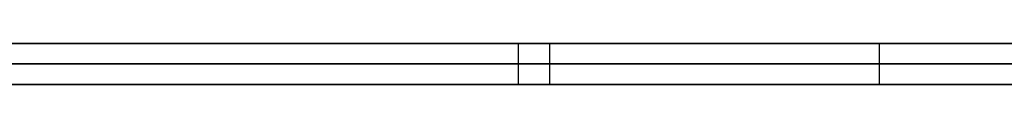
# Model space of a CAD drawing. Extents: x -3.09 to 3.09, y -0.36 to 1.94.
# Tile 128 of 168: x -0.377898 to -0.368293, y 1.8416 to 1.842. Entities that reach past the tile are written whole.
import ezdxf

# ---------------------------------------------------------------- set-up
doc = ezdxf.new("R2010")
doc.units = 0
doc.layers.get('0').update_dxf_attribs({"linetype": 'CONTINUOUS'})

# ---------------------------------------------------------------- blocks, each defined once
blk = doc.blocks.new('*U1')
at = {"extrusion": (0, 1, 0)}
for p, q in [((-3.01875, 1.842, 0.83), (3.01875, 1.842, 0.83)), ((3.01875, 1.842, -0.83), (-3.01875, 1.842, -0.83)), ((-2.92375, 1.842, -0.815), (2.92375, 1.842, -0.815)), ((2.92375, 1.842, 0.815), (-2.92375, 1.842, 0.815)), ((2.92375, 1.842, -0.7525), (-2.92375, 1.842, -0.7525)), ((-2.92375, 1.842, 0.7525), (2.92375, 1.842, 0.7525)), ((-2.45875, 1.842, -0.25), (-0.01875, 1.842, -0.25)), ((-0.01875, 1.842, 0.25), (-2.45875, 1.842, 0.25)), ((-0.3392372, 1.842, 0.5110608), (-0.4025026, 1.842, 0.5110608)), ((-0.3891964, 1.842, 0.499224), (-0.3392372, 1.842, 0.499224)), ((-2.45875, 1.8418, 0.25), (-0.01875, 1.8418, 0.25)), ((-0.01875, 1.8418, -0.25), (-2.45875, 1.8418, -0.25)), ((2.92375, 1.8416, -0.815), (-2.92375, 1.8416, -0.815)), ((-2.92375, 1.8416, 0.815), (2.92375, 1.8416, 0.815)), ((2.92375, 1.8416, -0.7525), (-2.92375, 1.8416, -0.7525)), ((-2.92375, 1.8416, 0.7525), (2.92375, 1.8416, 0.7525)), ((-0.4025026, 1.8416, 0.5110608), (-0.3392372, 1.8416, 0.5110608)), ((-0.3392372, 1.8416, 0.499224), (-0.3891964, 1.8416, 0.499224))]:
    blk.add_line(p, q, dxfattribs=at)
at = {"extrusion": (0, 0, -1)}
for p, q in [((-3.01875, 1.842, 0.83), (3.01875, 1.842, 0.83)), ((2.92375, 1.842, -0.7525), (-2.92375, 1.842, -0.7525)), ((2.92375, 1.842, 0.815), (-2.92375, 1.842, 0.815)), ((-0.01875, 1.842, 0.25), (-2.45875, 1.842, 0.25)), ((-0.3392372, 1.842, 0.5110608), (-0.4025026, 1.842, 0.5110608)), ((-2.45875, 1.8418, 0.25), (-0.01875, 1.8418, 0.25)), ((2.92375, 1.8416, -0.7525), (-2.92375, 1.8416, -0.7525)), ((-2.92375, 1.8416, 0.815), (2.92375, 1.8416, 0.815)), ((-0.4025026, 1.8416, 0.5110608), (-0.3392372, 1.8416, 0.5110608))]:
    blk.add_line(p, q, dxfattribs=at)
for p, q in [((3.01875, 1.842, -0.83), (-3.01875, 1.842, -0.83)), ((-2.92375, 1.842, 0.7525), (2.92375, 1.842, 0.7525)), ((-2.92375, 1.842, -0.815), (2.92375, 1.842, -0.815)), ((-2.45875, 1.842, -0.25), (-0.01875, 1.842, -0.25)), ((-0.3891964, 1.842, 0.499224), (-0.3392372, 1.842, 0.499224)), ((-0.3730353, 1.842, -0.5127201), (-0.3730353, 1.8416, -0.5127201)), ((-0.3730353, 1.842, -0.5127201), (-0.3730353, 1.8416, -0.5127201)), ((-0.3727291, 1.842, -0.4675573), (-0.3727291, 1.8416, -0.4675573)), ((-0.3727291, 1.842, -0.4675573), (-0.3727291, 1.8416, -0.4675573)), ((-0.3695141, 1.842, -0.5442576), (-0.3695141, 1.8416, -0.5442576)), ((-0.3695141, 1.842, -0.5442576), (-0.3695141, 1.8416, -0.5442576)), ((-0.01875, 1.8418, -0.25), (-2.45875, 1.8418, -0.25)), ((-2.92375, 1.8416, 0.7525), (2.92375, 1.8416, 0.7525)), ((2.92375, 1.8416, -0.815), (-2.92375, 1.8416, -0.815)), ((-0.3392372, 1.8416, 0.499224), (-0.3891964, 1.8416, 0.499224))]:
    blk.add_line(p, q)
for points in [[(-0.368263, 1.842, -0.345849), (-0.368998, 1.842, -0.345854), (-0.369731, 1.842, -0.345863), (-0.37046, 1.842, -0.345876), (-0.371185, 1.842, -0.345892), (-0.371908, 1.842, -0.345912), (-0.372627, 1.842, -0.345936), (-0.373342, 1.842, -0.345963), (-0.374055, 1.842, -0.345993), (-0.374764, 1.842, -0.346028), (-0.37547, 1.842, -0.346066), (-0.376172, 1.842, -0.346107), (-0.376871, 1.842, -0.346152), (-0.377567, 1.842, -0.346201), (-0.378259, 1.842, -0.346253)], [(-0.368263, 1.842, -0.345849), (-0.368998, 1.842, -0.345854), (-0.369731, 1.842, -0.345863), (-0.37046, 1.842, -0.345876), (-0.371185, 1.842, -0.345892), (-0.371908, 1.842, -0.345912), (-0.372627, 1.842, -0.345936), (-0.373342, 1.842, -0.345963), (-0.374055, 1.842, -0.345993), (-0.374764, 1.842, -0.346028), (-0.37547, 1.842, -0.346066), (-0.376172, 1.842, -0.346107), (-0.376871, 1.842, -0.346152), (-0.377567, 1.842, -0.346201), (-0.378259, 1.842, -0.346253)], [(-0.378137, 1.842, -0.544027), (-0.377439, 1.842, -0.544064), (-0.376737, 1.842, -0.544097), (-0.376031, 1.842, -0.544128), (-0.375321, 1.842, -0.544155), (-0.374608, 1.842, -0.544179), (-0.373892, 1.842, -0.5442), (-0.373171, 1.842, -0.544217), (-0.372447, 1.842, -0.544232), (-0.371719, 1.842, -0.544243), (-0.370988, 1.842, -0.544251), (-0.370253, 1.842, -0.544256), (-0.369514, 1.842, -0.544258)], [(-0.378137, 1.842, -0.544027), (-0.377439, 1.842, -0.544064), (-0.376737, 1.842, -0.544097), (-0.376031, 1.842, -0.544128), (-0.375321, 1.842, -0.544155), (-0.374608, 1.842, -0.544179), (-0.373892, 1.842, -0.5442), (-0.373171, 1.842, -0.544217), (-0.372447, 1.842, -0.544232), (-0.371719, 1.842, -0.544243), (-0.370988, 1.842, -0.544251), (-0.370253, 1.842, -0.544256), (-0.369514, 1.842, -0.544258)], [(-0.3781, 1.842, -0.37995), (-0.377762, 1.842, -0.379889), (-0.377423, 1.842, -0.379828), (-0.377081, 1.842, -0.37977), (-0.376738, 1.842, -0.379713), (-0.376392, 1.842, -0.379658), (-0.376045, 1.842, -0.379605), (-0.375695, 1.842, -0.379553), (-0.375343, 1.842, -0.379503), (-0.37499, 1.842, -0.379454), (-0.374634, 1.842, -0.379407), (-0.374276, 1.842, -0.379362), (-0.373917, 1.842, -0.379318), (-0.373555, 1.842, -0.379277), (-0.373191, 1.842, -0.379236), (-0.372825, 1.842, -0.379198), (-0.372457, 1.842, -0.379161), (-0.372087, 1.842, -0.379125), (-0.371715, 1.842, -0.379091), (-0.371341, 1.842, -0.379059), (-0.370965, 1.842, -0.379029), (-0.370587, 1.842, -0.379), (-0.370207, 1.842, -0.378973), (-0.369825, 1.842, -0.378948), (-0.369441, 1.842, -0.378924), (-0.369055, 1.842, -0.378901), (-0.368666, 1.842, -0.378881), (-0.368276, 1.842, -0.378862)], [(-0.3781, 1.842, -0.37995), (-0.377762, 1.842, -0.379889), (-0.377423, 1.842, -0.379828), (-0.377081, 1.842, -0.37977), (-0.376738, 1.842, -0.379713), (-0.376392, 1.842, -0.379658), (-0.376045, 1.842, -0.379605), (-0.375695, 1.842, -0.379553), (-0.375343, 1.842, -0.379503), (-0.37499, 1.842, -0.379454), (-0.374634, 1.842, -0.379407), (-0.374276, 1.842, -0.379362), (-0.373917, 1.842, -0.379318), (-0.373555, 1.842, -0.379277), (-0.373191, 1.842, -0.379236), (-0.372825, 1.842, -0.379198), (-0.372457, 1.842, -0.379161), (-0.372087, 1.842, -0.379125), (-0.371715, 1.842, -0.379091), (-0.371341, 1.842, -0.379059), (-0.370965, 1.842, -0.379029), (-0.370587, 1.842, -0.379), (-0.370207, 1.842, -0.378973), (-0.369825, 1.842, -0.378948), (-0.369441, 1.842, -0.378924), (-0.369055, 1.842, -0.378901), (-0.368666, 1.842, -0.378881), (-0.368276, 1.842, -0.378862)], [(-0.378032, 1.842, -0.468888), (-0.37757, 1.842, -0.468762), (-0.377103, 1.842, -0.468637), (-0.376633, 1.842, -0.468513), (-0.376159, 1.842, -0.468391), (-0.375681, 1.842, -0.468269), (-0.375199, 1.842, -0.468148), (-0.374713, 1.842, -0.468028), (-0.374223, 1.842, -0.467909), (-0.373729, 1.842, -0.467791), (-0.373231, 1.842, -0.467673), (-0.372729, 1.842, -0.467557)], [(-0.373035, 1.842, -0.51272), (-0.373352, 1.842, -0.512719), (-0.373667, 1.842, -0.512717), (-0.373981, 1.842, -0.512714), (-0.374293, 1.842, -0.51271), (-0.374603, 1.842, -0.512704), (-0.374913, 1.842, -0.512697), (-0.37522, 1.842, -0.512688), (-0.375526, 1.842, -0.512678), (-0.375831, 1.842, -0.512667), (-0.376134, 1.842, -0.512655), (-0.376435, 1.842, -0.512641), (-0.376735, 1.842, -0.512626), (-0.377034, 1.842, -0.512609), (-0.377331, 1.842, -0.512592), (-0.377626, 1.842, -0.512573), (-0.37792, 1.842, -0.512553)], [(-0.373035, 1.842, -0.51272), (-0.373352, 1.842, -0.512719), (-0.373667, 1.842, -0.512717), (-0.373981, 1.842, -0.512714), (-0.374293, 1.842, -0.51271), (-0.374603, 1.842, -0.512704), (-0.374913, 1.842, -0.512697), (-0.37522, 1.842, -0.512688), (-0.375526, 1.842, -0.512678), (-0.375831, 1.842, -0.512667), (-0.376134, 1.842, -0.512655), (-0.376435, 1.842, -0.512641), (-0.376735, 1.842, -0.512626), (-0.377034, 1.842, -0.512609), (-0.377331, 1.842, -0.512592), (-0.377626, 1.842, -0.512573), (-0.37792, 1.842, -0.512553)], [(-0.378032, 1.842, -0.468888), (-0.37757, 1.842, -0.468762), (-0.377103, 1.842, -0.468637), (-0.376633, 1.842, -0.468513), (-0.376159, 1.842, -0.468391), (-0.375681, 1.842, -0.468269), (-0.375199, 1.842, -0.468148), (-0.374713, 1.842, -0.468028), (-0.374223, 1.842, -0.467909), (-0.373729, 1.842, -0.467791), (-0.373231, 1.842, -0.467673), (-0.372729, 1.842, -0.467557)], [(-0.368083, 1.842, -0.42821), (-0.368768, 1.842, -0.428399), (-0.36946, 1.842, -0.428587), (-0.370158, 1.842, -0.428775), (-0.370862, 1.842, -0.428962), (-0.371572, 1.842, -0.429148), (-0.372288, 1.842, -0.429333), (-0.37301, 1.842, -0.429517), (-0.373738, 1.842, -0.429701), (-0.374472, 1.842, -0.429884), (-0.375213, 1.842, -0.430067), (-0.375959, 1.842, -0.430248), (-0.376712, 1.842, -0.430429), (-0.37747, 1.842, -0.430609), (-0.378235, 1.842, -0.430789), (-0.379006, 1.842, -0.430968)], [(-0.368083, 1.842, -0.42821), (-0.368768, 1.842, -0.428399), (-0.36946, 1.842, -0.428587), (-0.370158, 1.842, -0.428775), (-0.370862, 1.842, -0.428962), (-0.371572, 1.842, -0.429148), (-0.372288, 1.842, -0.429333), (-0.37301, 1.842, -0.429517), (-0.373738, 1.842, -0.429701), (-0.374472, 1.842, -0.429884), (-0.375213, 1.842, -0.430067), (-0.375959, 1.842, -0.430248), (-0.376712, 1.842, -0.430429), (-0.37747, 1.842, -0.430609), (-0.378235, 1.842, -0.430789), (-0.379006, 1.842, -0.430968)], [(-0.368091, 1.842, -0.512565), (-0.368433, 1.842, -0.512587), (-0.368776, 1.842, -0.512607), (-0.369121, 1.842, -0.512625), (-0.369468, 1.842, -0.512641), (-0.369817, 1.842, -0.512656), (-0.370168, 1.842, -0.51267), (-0.37052, 1.842, -0.512681), (-0.370874, 1.842, -0.512692), (-0.37123, 1.842, -0.5127), (-0.371587, 1.842, -0.512707), (-0.371947, 1.842, -0.512713), (-0.372308, 1.842, -0.512717), (-0.372671, 1.842, -0.512719), (-0.373035, 1.842, -0.51272)], [(-0.368091, 1.842, -0.512565), (-0.368433, 1.842, -0.512587), (-0.368776, 1.842, -0.512607), (-0.369121, 1.842, -0.512625), (-0.369468, 1.842, -0.512641), (-0.369817, 1.842, -0.512656), (-0.370168, 1.842, -0.51267), (-0.37052, 1.842, -0.512681), (-0.370874, 1.842, -0.512692), (-0.37123, 1.842, -0.5127), (-0.371587, 1.842, -0.512707), (-0.371947, 1.842, -0.512713), (-0.372308, 1.842, -0.512717), (-0.372671, 1.842, -0.512719), (-0.373035, 1.842, -0.51272)], [(-0.372729, 1.842, -0.467557), (-0.372592, 1.842, -0.467524), (-0.372455, 1.842, -0.46749), (-0.372319, 1.842, -0.467457), (-0.372183, 1.842, -0.467423), (-0.372048, 1.842, -0.46739), (-0.371913, 1.842, -0.467357), (-0.371779, 1.842, -0.467324), (-0.371645, 1.842, -0.467291), (-0.371511, 1.842, -0.467259), (-0.371379, 1.842, -0.467226), (-0.371246, 1.842, -0.467194), (-0.371114, 1.842, -0.467162), (-0.370983, 1.842, -0.46713), (-0.370852, 1.842, -0.467098), (-0.370721, 1.842, -0.467066), (-0.370591, 1.842, -0.467034), (-0.370461, 1.842, -0.467003), (-0.370332, 1.842, -0.466971), (-0.370204, 1.842, -0.46694), (-0.370076, 1.842, -0.466909), (-0.369948, 1.842, -0.466878), (-0.369821, 1.842, -0.466847), (-0.369694, 1.842, -0.466816), (-0.369568, 1.842, -0.466785), (-0.369442, 1.842, -0.466755), (-0.369316, 1.842, -0.466725), (-0.369192, 1.842, -0.466694), (-0.369067, 1.842, -0.466664), (-0.368943, 1.842, -0.466634), (-0.36882, 1.842, -0.466604), (-0.368697, 1.842, -0.466575), (-0.368575, 1.842, -0.466545), (-0.368453, 1.842, -0.466516), (-0.368331, 1.842, -0.466486), (-0.36821, 1.842, -0.466457)], [(-0.372729, 1.842, -0.467557), (-0.372592, 1.842, -0.467524), (-0.372455, 1.842, -0.46749), (-0.372319, 1.842, -0.467457), (-0.372183, 1.842, -0.467423), (-0.372048, 1.842, -0.46739), (-0.371913, 1.842, -0.467357), (-0.371779, 1.842, -0.467324), (-0.371645, 1.842, -0.467291), (-0.371511, 1.842, -0.467259), (-0.371379, 1.842, -0.467226), (-0.371246, 1.842, -0.467194), (-0.371114, 1.842, -0.467162), (-0.370983, 1.842, -0.46713), (-0.370852, 1.842, -0.467098), (-0.370721, 1.842, -0.467066), (-0.370591, 1.842, -0.467034), (-0.370461, 1.842, -0.467003), (-0.370332, 1.842, -0.466971), (-0.370204, 1.842, -0.46694), (-0.370076, 1.842, -0.466909), (-0.369948, 1.842, -0.466878), (-0.369821, 1.842, -0.466847), (-0.369694, 1.842, -0.466816), (-0.369568, 1.842, -0.466785), (-0.369442, 1.842, -0.466755), (-0.369316, 1.842, -0.466725), (-0.369192, 1.842, -0.466694), (-0.369067, 1.842, -0.466664), (-0.368943, 1.842, -0.466634), (-0.36882, 1.842, -0.466604), (-0.368697, 1.842, -0.466575), (-0.368575, 1.842, -0.466545), (-0.368453, 1.842, -0.466516), (-0.368331, 1.842, -0.466486), (-0.36821, 1.842, -0.466457)], [(-0.369514, 1.842, -0.544258), (-0.368826, 1.842, -0.544256), (-0.368142, 1.842, -0.544251)], [(-0.369514, 1.842, -0.544258), (-0.368826, 1.842, -0.544256), (-0.368142, 1.842, -0.544251)], [(-0.388297, 1.8416, -0.34748), (-0.38733, 1.8416, -0.347321), (-0.386355, 1.8416, -0.34717), (-0.385373, 1.8416, -0.347027), (-0.384383, 1.8416, -0.346892), (-0.383386, 1.8416, -0.346765), (-0.382381, 1.8416, -0.346647), (-0.381369, 1.8416, -0.346537), (-0.380349, 1.8416, -0.346435), (-0.379321, 1.8416, -0.346341), (-0.378286, 1.8416, -0.346255), (-0.377244, 1.8416, -0.346178), (-0.376194, 1.8416, -0.346108), (-0.375137, 1.8416, -0.346047), (-0.374072, 1.8416, -0.345994), (-0.372999, 1.8416, -0.345949), (-0.371919, 1.8416, -0.345912), (-0.370832, 1.8416, -0.345884), (-0.369737, 1.8416, -0.345863), (-0.368634, 1.8416, -0.345851), (-0.367524, 1.8416, -0.345847)], [(-0.388297, 1.8416, -0.34748), (-0.38733, 1.8416, -0.347321), (-0.386355, 1.8416, -0.34717), (-0.385373, 1.8416, -0.347027), (-0.384383, 1.8416, -0.346892), (-0.383386, 1.8416, -0.346765), (-0.382381, 1.8416, -0.346647), (-0.381369, 1.8416, -0.346537), (-0.380349, 1.8416, -0.346435), (-0.379321, 1.8416, -0.346341), (-0.378286, 1.8416, -0.346255), (-0.377244, 1.8416, -0.346178), (-0.376194, 1.8416, -0.346108), (-0.375137, 1.8416, -0.346047), (-0.374072, 1.8416, -0.345994), (-0.372999, 1.8416, -0.345949), (-0.371919, 1.8416, -0.345912), (-0.370832, 1.8416, -0.345884), (-0.369737, 1.8416, -0.345863), (-0.368634, 1.8416, -0.345851), (-0.367524, 1.8416, -0.345847)], [(-0.369514, 1.8416, -0.544258), (-0.370624, 1.8416, -0.544254), (-0.371725, 1.8416, -0.544243), (-0.372818, 1.8416, -0.544225), (-0.373903, 1.8416, -0.5442), (-0.374979, 1.8416, -0.544167), (-0.376048, 1.8416, -0.544127), (-0.377107, 1.8416, -0.54408), (-0.378159, 1.8416, -0.544026), (-0.379202, 1.8416, -0.543964), (-0.380237, 1.8416, -0.543895), (-0.381263, 1.8416, -0.543819), (-0.382282, 1.8416, -0.543735), (-0.383292, 1.8416, -0.543645), (-0.384293, 1.8416, -0.543547), (-0.385286, 1.8416, -0.543442), (-0.386271, 1.8416, -0.543329), (-0.387248, 1.8416, -0.54321), (-0.388216, 1.8416, -0.543083)], [(-0.369514, 1.8416, -0.544258), (-0.370624, 1.8416, -0.544254), (-0.371725, 1.8416, -0.544243), (-0.372818, 1.8416, -0.544225), (-0.373903, 1.8416, -0.5442), (-0.374979, 1.8416, -0.544167), (-0.376048, 1.8416, -0.544127), (-0.377107, 1.8416, -0.54408), (-0.378159, 1.8416, -0.544026), (-0.379202, 1.8416, -0.543964), (-0.380237, 1.8416, -0.543895), (-0.381263, 1.8416, -0.543819), (-0.382282, 1.8416, -0.543735), (-0.383292, 1.8416, -0.543645), (-0.384293, 1.8416, -0.543547), (-0.385286, 1.8416, -0.543442), (-0.386271, 1.8416, -0.543329), (-0.387248, 1.8416, -0.54321), (-0.388216, 1.8416, -0.543083)], [(-0.368091, 1.8416, -0.378854), (-0.368679, 1.8416, -0.378882), (-0.369262, 1.8416, -0.378913), (-0.36984, 1.8416, -0.378949), (-0.370414, 1.8416, -0.378988), (-0.370983, 1.8416, -0.37903), (-0.371548, 1.8416, -0.379077), (-0.372108, 1.8416, -0.379127), (-0.372663, 1.8416, -0.379181), (-0.373214, 1.8416, -0.379239), (-0.37376, 1.8416, -0.3793), (-0.374302, 1.8416, -0.379365), (-0.374839, 1.8416, -0.379434), (-0.375371, 1.8416, -0.379507), (-0.375899, 1.8416, -0.379583), (-0.376422, 1.8416, -0.379663), (-0.376941, 1.8416, -0.379747), (-0.377455, 1.8416, -0.379834), (-0.377964, 1.8416, -0.379925)], [(-0.368091, 1.8416, -0.378854), (-0.368679, 1.8416, -0.378882), (-0.369262, 1.8416, -0.378913), (-0.36984, 1.8416, -0.378949), (-0.370414, 1.8416, -0.378988), (-0.370983, 1.8416, -0.37903), (-0.371548, 1.8416, -0.379077), (-0.372108, 1.8416, -0.379127), (-0.372663, 1.8416, -0.379181), (-0.373214, 1.8416, -0.379239), (-0.37376, 1.8416, -0.3793), (-0.374302, 1.8416, -0.379365), (-0.374839, 1.8416, -0.379434), (-0.375371, 1.8416, -0.379507), (-0.375899, 1.8416, -0.379583), (-0.376422, 1.8416, -0.379663), (-0.376941, 1.8416, -0.379747), (-0.377455, 1.8416, -0.379834), (-0.377964, 1.8416, -0.379925)], [(-0.37808, 1.8416, -0.512541), (-0.377638, 1.8416, -0.512572), (-0.377193, 1.8416, -0.5126), (-0.376745, 1.8416, -0.512625), (-0.376293, 1.8416, -0.512648), (-0.375838, 1.8416, -0.512667), (-0.375379, 1.8416, -0.512683), (-0.374917, 1.8416, -0.512696), (-0.374452, 1.8416, -0.512707), (-0.373983, 1.8416, -0.512714), (-0.373511, 1.8416, -0.512719), (-0.373035, 1.8416, -0.51272)], [(-0.372729, 1.8416, -0.467557), (-0.373399, 1.8416, -0.467713), (-0.374062, 1.8416, -0.46787), (-0.374718, 1.8416, -0.468029), (-0.375367, 1.8416, -0.46819), (-0.376009, 1.8416, -0.468352), (-0.376643, 1.8416, -0.468516), (-0.377271, 1.8416, -0.468682), (-0.377891, 1.8416, -0.468849), (-0.378504, 1.8416, -0.469018)], [(-0.372729, 1.8416, -0.467557), (-0.373399, 1.8416, -0.467713), (-0.374062, 1.8416, -0.46787), (-0.374718, 1.8416, -0.468029), (-0.375367, 1.8416, -0.46819), (-0.376009, 1.8416, -0.468352), (-0.376643, 1.8416, -0.468516), (-0.377271, 1.8416, -0.468682), (-0.377891, 1.8416, -0.468849), (-0.378504, 1.8416, -0.469018)], [(-0.37808, 1.8416, -0.512541), (-0.377638, 1.8416, -0.512572), (-0.377193, 1.8416, -0.5126), (-0.376745, 1.8416, -0.512625), (-0.376293, 1.8416, -0.512648), (-0.375838, 1.8416, -0.512667), (-0.375379, 1.8416, -0.512683), (-0.374917, 1.8416, -0.512696), (-0.374452, 1.8416, -0.512707), (-0.373983, 1.8416, -0.512714), (-0.373511, 1.8416, -0.512719), (-0.373035, 1.8416, -0.51272)], [(-0.379006, 1.8416, -0.430968), (-0.377977, 1.8416, -0.430729), (-0.376959, 1.8416, -0.430488), (-0.375951, 1.8416, -0.430246), (-0.374955, 1.8416, -0.430003), (-0.373969, 1.8416, -0.429759), (-0.372994, 1.8416, -0.429513), (-0.372031, 1.8416, -0.429267), (-0.371078, 1.8416, -0.429018), (-0.370136, 1.8416, -0.428769), (-0.369204, 1.8416, -0.428518), (-0.368284, 1.8416, -0.428266)], [(-0.379006, 1.8416, -0.430968), (-0.377977, 1.8416, -0.430729), (-0.376959, 1.8416, -0.430488), (-0.375951, 1.8416, -0.430246), (-0.374955, 1.8416, -0.430003), (-0.373969, 1.8416, -0.429759), (-0.372994, 1.8416, -0.429513), (-0.372031, 1.8416, -0.429267), (-0.371078, 1.8416, -0.429018), (-0.370136, 1.8416, -0.428769), (-0.369204, 1.8416, -0.428518), (-0.368284, 1.8416, -0.428266)], [(-0.373035, 1.8416, -0.51272), (-0.372488, 1.8416, -0.512718), (-0.371944, 1.8416, -0.512713), (-0.371404, 1.8416, -0.512704), (-0.370868, 1.8416, -0.512692), (-0.370337, 1.8416, -0.512676), (-0.369809, 1.8416, -0.512656), (-0.369285, 1.8416, -0.512633), (-0.368765, 1.8416, -0.512606), (-0.368249, 1.8416, -0.512576)], [(-0.373035, 1.8416, -0.51272), (-0.372488, 1.8416, -0.512718), (-0.371944, 1.8416, -0.512713), (-0.371404, 1.8416, -0.512704), (-0.370868, 1.8416, -0.512692), (-0.370337, 1.8416, -0.512676), (-0.369809, 1.8416, -0.512656), (-0.369285, 1.8416, -0.512633), (-0.368765, 1.8416, -0.512606), (-0.368249, 1.8416, -0.512576)], [(-0.368239, 1.8416, -0.466464), (-0.368401, 1.8416, -0.466503), (-0.368564, 1.8416, -0.466543), (-0.368728, 1.8416, -0.466582), (-0.368893, 1.8416, -0.466622), (-0.369058, 1.8416, -0.466662), (-0.369224, 1.8416, -0.466702), (-0.369392, 1.8416, -0.466743), (-0.36956, 1.8416, -0.466784), (-0.369728, 1.8416, -0.466824), (-0.369898, 1.8416, -0.466866), (-0.370069, 1.8416, -0.466907), (-0.37024, 1.8416, -0.466949), (-0.370412, 1.8416, -0.466991), (-0.370586, 1.8416, -0.467033), (-0.37076, 1.8416, -0.467075), (-0.370934, 1.8416, -0.467118), (-0.37111, 1.8416, -0.467161), (-0.371286, 1.8416, -0.467204), (-0.371464, 1.8416, -0.467247), (-0.371642, 1.8416, -0.467291), (-0.371821, 1.8416, -0.467335), (-0.372001, 1.8416, -0.467379), (-0.372182, 1.8416, -0.467423), (-0.372363, 1.8416, -0.467467), (-0.372546, 1.8416, -0.467512), (-0.372729, 1.8416, -0.467557)], [(-0.368239, 1.8416, -0.466464), (-0.368401, 1.8416, -0.466503), (-0.368564, 1.8416, -0.466543), (-0.368728, 1.8416, -0.466582), (-0.368893, 1.8416, -0.466622), (-0.369058, 1.8416, -0.466662), (-0.369224, 1.8416, -0.466702), (-0.369392, 1.8416, -0.466743), (-0.36956, 1.8416, -0.466784), (-0.369728, 1.8416, -0.466824), (-0.369898, 1.8416, -0.466866), (-0.370069, 1.8416, -0.466907), (-0.37024, 1.8416, -0.466949), (-0.370412, 1.8416, -0.466991), (-0.370586, 1.8416, -0.467033), (-0.37076, 1.8416, -0.467075), (-0.370934, 1.8416, -0.467118), (-0.37111, 1.8416, -0.467161), (-0.371286, 1.8416, -0.467204), (-0.371464, 1.8416, -0.467247), (-0.371642, 1.8416, -0.467291), (-0.371821, 1.8416, -0.467335), (-0.372001, 1.8416, -0.467379), (-0.372182, 1.8416, -0.467423), (-0.372363, 1.8416, -0.467467), (-0.372546, 1.8416, -0.467512), (-0.372729, 1.8416, -0.467557)], [(-0.367455, 1.8416, -0.544242), (-0.368481, 1.8416, -0.544254), (-0.369514, 1.8416, -0.544258)], [(-0.367455, 1.8416, -0.544242), (-0.368481, 1.8416, -0.544254), (-0.369514, 1.8416, -0.544258)]]:
    blk.add_polyline3d(points)

msp = doc.modelspace()

# ---------------------------------------------------------------- block references
msp.add_blockref('*U1', (0, 0))

doc.saveas('drawing.dxf')
